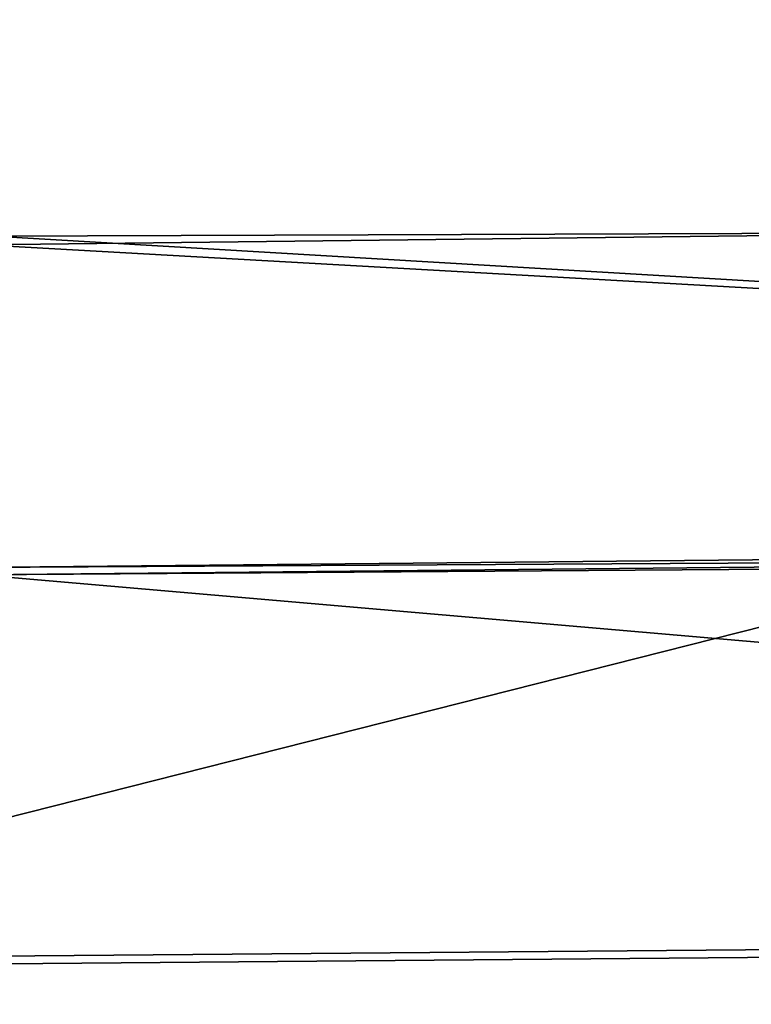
# Model space of a CAD drawing. Header units: millimetres. Extents: x -71 to 126, y -35 to 75.
# Tile 130 of 178: x 1.496 to 1.948, y 69.711 to 70.319. Entities that reach past the tile are written whole.
import ezdxf

# ---------------------------------------------------------------- set-up
doc = ezdxf.new("R2010")
doc.units = ezdxf.units.MM
doc.header["$LTSCALE"] = 52.536866
for name, color, linetype in [('192', 7, 'CONTINUOUS'), ('218', 7, 'CONTINUOUS'), ('219', 7, 'CONTINUOUS')]:
    doc.layers.add(name, color=color, linetype=linetype)

msp = doc.modelspace()

# ---------------------------------------------------------------- linework, layer by layer
at = {"layer": '192', "linetype": 'Continuous'}
for points in [[(4.47691, 70.38394, -16.32229), (4.47644, 70.21519, -19.17379), (1.4738, 70.34543, -17.02075), (4.47691, 70.38394, -16.32229)], [(4.48258, 70.19585, 19.42278), (4.48218, 70.35448, 16.80395), (1.47919, 70.35145, 16.86411), (4.48258, 70.19585, 19.42278)], [(1.4796, 70.18512, 19.59281), (4.48258, 70.19585, 19.42278), (1.47919, 70.35145, 16.86411), (1.4796, 70.18512, 19.59281)], [(4.47644, 70.21519, -19.17379), (1.47335, 70.17983, -19.72342), (1.4738, 70.34543, -17.02075), (4.47644, 70.21519, -19.17379)], [(4.47644, 70.21519, -19.17379), (4.48522, 70.01013, -22.14787), (1.47335, 70.17983, -19.72342), (4.47644, 70.21519, -19.17379)], [(4.50737, 70.00599, 22.15272), (4.48258, 70.19585, 19.42278), (1.4796, 70.18512, 19.59281), (4.50737, 70.00599, 22.15272)], [(1.47085, 69.9759, 22.55985), (4.50737, 70.00599, 22.15272), (1.4796, 70.18512, 19.59281), (1.47085, 69.9759, 22.55985)], [(4.48522, 70.01013, -22.14787), (1.46597, 69.9804, -22.55036), (1.47335, 70.17983, -19.72342), (4.48522, 70.01013, -22.14787)], [(1.46597, 69.9804, -22.55036), (4.48522, 70.01013, -22.14787), (2.1132, 69.98421, -22.49881), (1.46597, 69.9804, -22.55036)], [(2.80129, 69.98527, 22.4332), (4.50737, 70.00599, 22.15272), (1.47085, 69.9759, 22.55985), (2.80129, 69.98527, 22.4332)]]:
    msp.add_3dface(points, dxfattribs=at)
at = {"layer": '218', "linetype": 'Continuous'}
for points in [[(1.46597, 69.9804, -22.55036), (2.1132, 69.98421, -22.49881), (1.13886, 69.73732, -23.04803), (1.46597, 69.9804, -22.55036)], [(2.1132, 69.98421, -22.49881), (3.99325, 69.76152, -22.7278), (1.13886, 69.73732, -23.04803), (2.1132, 69.98421, -22.49881)], [(3.99325, 69.76152, -22.7278), (2.17871, 69.28624, -23.14335), (1.13886, 69.73732, -23.04803), (3.99325, 69.76152, -22.7278)], [(2.17871, 69.28624, -23.14335), (-0.24767, 69.27915, -23.24377), (1.13886, 69.73732, -23.04803), (2.17871, 69.28624, -23.14335)]]:
    msp.add_3dface(points, dxfattribs=at)
at = {"layer": '219', "linetype": 'Continuous'}
for points in [[(2.80129, 69.98527, 22.4332), (1.47085, 69.9759, 22.55985), (4.00114, 69.757, 22.73621), (2.80129, 69.98527, 22.4332)], [(1.47085, 69.9759, 22.55985), (1.14685, 69.73273, 23.05743), (4.00114, 69.757, 22.73621), (1.47085, 69.9759, 22.55985)], [(1.14685, 69.73273, 23.05743), (2.88815, 69.28716, 23.07544), (4.00114, 69.757, 22.73621), (1.14685, 69.73273, 23.05743)], [(0.45582, 69.27466, 23.25049), (2.88815, 69.28716, 23.07544), (1.14685, 69.73273, 23.05743), (0.45582, 69.27466, 23.25049)]]:
    msp.add_3dface(points, dxfattribs=at)

doc.saveas('drawing.dxf')
